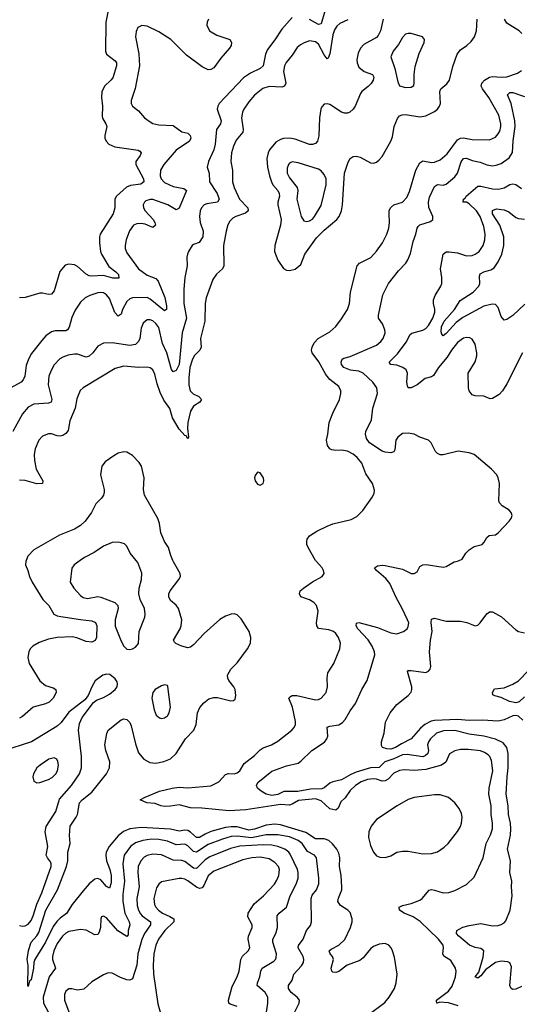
# Model space of a CAD drawing. Header units: inches. Extents: x 1550315 to 1685896, y 510706 to 640504.
# Tile 73 of 256: x 1594592 to 1598035, y 576941 to 583727. Entities that reach past the tile are written whole.
import ezdxf

# ---------------------------------------------------------------- set-up
doc = ezdxf.new("R2010")
doc.units = ezdxf.units.IN
doc.header["$MEASUREMENT"] = 0
doc.layers.add('B5597', color=7, linetype='Continuous')
doc.layers.add('B5598', color=7, linetype='Continuous')

msp = doc.modelspace()

# ---------------------------------------------------------------- linework, layer by layer
at = {"layer": 'B5597', "color": 5}
for points, elevation in [([(1594636, 580000), (1594633, 579993), (1594632.2, 579970), (1594648.7, 579930), (1594658.7, 579890), (1594677.4, 579850), (1594750.8, 579730.8), (1594792.2, 579690), (1594827.2, 579630), (1594850, 579619.3), (1594874.6, 579614.6), (1595010, 579592.7), (1595090, 579584.7), (1595113.2, 579573.2), (1595124.4, 579550), (1595120.2, 579470), (1595111, 579449), (1595090, 579436.4), (1595050, 579440.9), (1594986.6, 579466.6), (1594953.9, 579473.9), (1594850, 579468.9), (1594790, 579457.7), (1594725.4, 579434.6), (1594682, 579410), (1594664.5, 579390), (1594654.5, 579370), (1594648.7, 579331.3), (1594657.1, 579290), (1594730.3, 579170), (1594770, 579138.6), (1594822.5, 579122.5), (1594840.2, 579110), (1594843.5, 579090), (1594822.5, 579050), (1594795.7, 579024.3), (1594770, 579011.1), (1594684.9, 578990), (1594610, 578924.6), (1594590, 578913.3)], 620), ([(1596990, 576866.9), (1597107.1, 576952.9), (1597137.7, 576990), (1597174.3, 577050), (1597187.1, 577090), (1597192.9, 577150), (1597174.8, 577265.2), (1597160.9, 577310), (1597151.3, 577331.3), (1597134.7, 577350), (1597110, 577359.3), (1597070, 577356.8), (1597030, 577339.8), (1597010, 577324.5), (1596958.2, 577261.8), (1596936.2, 577243.8), (1596849.6, 577210.4), (1596790, 577167.6), (1596770, 577159.7), (1596750, 577162), (1596742.9, 577170), (1596737.7, 577190), (1596755.3, 577250), (1596748.4, 577270), (1596731.2, 577290), (1596724.2, 577310), (1596737.8, 577322.2), (1596791.2, 577348.8), (1596832.4, 577387.6), (1596871.7, 577471.7), (1596882.6, 577510), (1596883.5, 577530), (1596870, 577573), (1596853, 577590), (1596802.1, 577622.1), (1596785.3, 577650), (1596787.9, 577672.1), (1596811, 577730), (1596812, 577748), (1596807.1, 577830), (1596796.8, 577890), (1596798.3, 577950), (1596790, 577982.4), (1596776.3, 578010), (1596748.2, 578048.2), (1596722.7, 578070), (1596690, 578081.6), (1596630, 578081.9), (1596564.8, 578124.8), (1596390, 578177.3), (1596350, 578183.4), (1596290, 578176.1), (1596210, 578147.9), (1596170, 578141), (1596090, 578163.4), (1596050, 578164.7), (1596010, 578159.3), (1595908.9, 578131.1), (1595870, 578114.8), (1595830, 578091.3), (1595810, 578091), (1595770, 578128.4), (1595750, 578138.1), (1595730, 578140.8), (1595690, 578134.7), (1595630, 578148.3), (1595430, 578159.1), (1595350.5, 578150), (1595307.9, 578132.1), (1595270, 578102.9), (1595208.3, 578030), (1595187.5, 577990), (1595184.3, 577970), (1595190.1, 577930), (1595213.6, 577870), (1595221.6, 577830), (1595221.2, 577778.8), (1595210, 577741.3), (1595190, 577754), (1595150, 577799.5), (1595130, 577809.2), (1595110, 577804.7), (1595070, 577770.9), (1595030, 577724.4), (1594953.1, 577630), (1594913.9, 577566.1), (1594870, 577534.1), (1594848.8, 577511.2), (1594823.1, 577476.9), (1594770, 577369.9), (1594695.5, 577250), (1594688.3, 577230), (1594686.7, 577190), (1594670, 577109.3), (1594660.3, 577099.7), (1594650, 577064), (1594647.5, 577067.5), (1594649, 577209), (1594644.1, 577250), (1594651.3, 577311.3), (1594671.4, 577368.6), (1594710, 577413.2), (1594723.6, 577436.4), (1594772.3, 577590), (1594851.9, 577730), (1594914.3, 577890), (1594923, 577930), (1594923.9, 577990), (1594938.5, 578050), (1594934.7, 578105.3), (1594939.4, 578170), (1594981.3, 578230), (1594989.9, 578250), (1595003.9, 578330), (1595022.2, 578350), (1595090, 578403.5), (1595190.7, 578530), (1595209.8, 578570), (1595211.8, 578611.8), (1595185.6, 578690), (1595178.8, 578730), (1595192.5, 578807.5), (1595201.7, 578830), (1595290, 578901.1), (1595310, 578908.8), (1595330, 578904.2), (1595350, 578884.4), (1595360.3, 578860.3), (1595390, 578736.3), (1595410, 578674.4), (1595447.4, 578630), (1595488.2, 578608.2), (1595530, 578602.2), (1595585.8, 578614.2), (1595630, 578633.8), (1595671.1, 578670), (1595734, 578770), (1595792.9, 578830), (1595808.9, 578870), (1595816.2, 578950), (1595832.6, 578987.4), (1595860.7, 579019.3), (1595894.6, 579045.4), (1595930, 579056.5), (1595955.5, 579055.5), (1596047.8, 579032.2), (1596065.8, 579034.2), (1596075.6, 579044.4), (1596082.3, 579070), (1596077.6, 579110), (1596068, 579130), (1596033.2, 579173.2), (1596025.6, 579190), (1596024.8, 579210), (1596047.1, 579250), (1596090, 579294.4), (1596161.7, 579390), (1596182, 579430), (1596183.5, 579470), (1596172.5, 579510), (1596162.2, 579530), (1596118.1, 579598.1), (1596090, 579625.4), (1596070, 579631.8), (1596050, 579630.7), (1596010, 579617.4), (1595970, 579593.1), (1595862.6, 579497.4), (1595790, 579417.6), (1595770, 579401.6), (1595750, 579398.7), (1595710, 579408.4), (1595667.3, 579427.3), (1595657.6, 579437.6), (1595652, 579450), (1595697.4, 579530), (1595704.7, 579550), (1595709.6, 579590), (1595686.6, 579670), (1595671.1, 579691.1), (1595630, 579723.7), (1595618.7, 579750), (1595620.5, 579770), (1595629.8, 579790.2), (1595689.5, 579870), (1595699.3, 579890), (1595698, 579910), (1595651.5, 579990), (1595647.3, 580000)], 620), ([(1595009.6, 580000), (1594968, 579970), (1594952, 579948), (1594939.5, 579850), (1594963.7, 579810), (1595010, 579759.5), (1595030, 579744.4), (1595058.2, 579738.2), (1595129.1, 579750.9), (1595150, 579747.9), (1595246.4, 579710), (1595267.2, 579690), (1595271.5, 579670), (1595249.4, 579590), (1595250, 579547.3), (1595290, 579444), (1595309.2, 579409.2), (1595330, 579388.7), (1595350, 579386), (1595370, 579390.3), (1595390, 579402), (1595411.5, 579428.5), (1595416, 579510), (1595453.7, 579610), (1595456.3, 579630), (1595451.3, 579670), (1595422.4, 579730), (1595412.4, 579770), (1595415.4, 579810), (1595431.3, 579870), (1595432.5, 579912.5), (1595406.6, 579986.6), (1595395.3, 580000)], 640), ([(1597614.5, 576930), (1597547.6, 576952.4), (1597483.9, 576956.1), (1597468.9, 576948.9), (1597466, 576950), (1597463.5, 576963.5), (1597464, 576970), (1597547.5, 577032.5), (1597573.2, 577066.8), (1597596, 577130), (1597600.6, 577170), (1597596.2, 577190), (1597562.6, 577242.6), (1597514.2, 577274.2), (1597508.4, 577290), (1597513, 577330), (1597509.8, 577350), (1597479.1, 577390), (1597352, 577512), (1597303.5, 577543.5), (1597242.4, 577570), (1597210, 577589.8), (1597207.4, 577610), (1597230, 577622.4), (1597290, 577637), (1597350, 577658.7), (1597365.8, 577670), (1597413, 577727), (1597430, 577731.4), (1597450, 577727.9), (1597510, 577708.9), (1597550, 577712.6), (1597590, 577724.9), (1597670, 577767.2), (1597723.3, 577816.7), (1597786.6, 577950), (1597806, 578050), (1597835.9, 578110), (1597849.4, 578150.6), (1597851, 578190), (1597839.9, 578250), (1597841.2, 578310), (1597823.9, 578390), (1597826.6, 578430), (1597851.9, 578550), (1597842.3, 578622.3), (1597830.7, 578650), (1597820.5, 578660.5), (1597796.1, 578676.1), (1597767.1, 578687.1), (1597683.2, 578696.8), (1597630, 578696.3), (1597590.8, 578689.2), (1597553.2, 578666.8), (1597528.5, 578610), (1597497.6, 578590), (1597390, 578559.2), (1597310, 578553.6), (1597243.2, 578556.8), (1597210, 578553.5), (1597170, 578533.4), (1597130, 578492.5), (1597110, 578480.6), (1597090, 578478), (1597050, 578494), (1597030, 578495.4), (1596988.8, 578491.2), (1596944.4, 578475.6), (1596906.1, 578450), (1596870, 578414.1), (1596834.9, 578365.1), (1596803.9, 578336.1), (1596786.3, 578293.7), (1596770, 578279.8), (1596730, 578288.4), (1596670, 578344.7), (1596630, 578358.4), (1596513.6, 578346.4), (1596470, 578320.5), (1596450, 578313.8), (1596390, 578317.3), (1596150, 578280.5), (1596035.5, 578275.5), (1595847.5, 578292.5), (1595770, 578294.4), (1595690, 578316.1), (1595630, 578305.7), (1595590, 578305.4), (1595564.5, 578310), (1595525.4, 578325.4), (1595468.7, 578330), (1595422.7, 578350), (1595456, 578370), (1595555.1, 578410), (1595642.9, 578430), (1595690, 578436.9), (1595750, 578434.2), (1595910, 578447.5), (1595964.8, 578475.2), (1596010, 578524.9), (1596030, 578532.2), (1596070, 578528.6), (1596090, 578535.5), (1596108.4, 578550), (1596139, 578601), (1596210, 578655.6), (1596250, 578695.3), (1596270.7, 578709.3), (1596326, 578730), (1596370, 578755.8), (1596467, 578830), (1596484.2, 578850), (1596492.4, 578870), (1596492.1, 578890), (1596470.8, 578990), (1596445.4, 579050), (1596457.7, 579062.3), (1596470, 579070.1), (1596501, 579070), (1596630, 579038.8), (1596650, 579041.2), (1596670, 579051.4), (1596703.1, 579090), (1596713.1, 579130), (1596709.7, 579190), (1596714.8, 579225.2), (1596756.3, 579290), (1596797.3, 579390), (1596802, 579430), (1596789.7, 579470), (1596770, 579497.6), (1596754.5, 579510), (1596721.5, 579521.5), (1596650, 579532), (1596639.7, 579550), (1596637.3, 579570), (1596647.6, 579650), (1596637, 579690), (1596618, 579710), (1596590, 579727.8), (1596529.5, 579750), (1596519.5, 579770), (1596524.5, 579790), (1596547, 579810), (1596610, 579854), (1596677.2, 579890), (1596689.3, 579910), (1596686, 579930), (1596676, 579950), (1596634.2, 579994.2), (1596631, 580000)], 580), ([(1598050, 577064.7), (1598010, 577044.8), (1597990, 577042.6), (1597978.4, 577050), (1597969.8, 577070), (1597980.6, 577200.6), (1597970, 577227.8), (1597955.1, 577235.1), (1597910, 577238.7), (1597870, 577228.9), (1597801.2, 577178.8), (1597770, 577136.8), (1597750, 577120.3), (1597731.3, 577130), (1597756.4, 577163.6), (1597786.8, 577266.8), (1597790.5, 577310.5), (1597770, 577325.5), (1597730, 577332.6), (1597691, 577350), (1597619.1, 577410), (1597601.6, 577430), (1597605.2, 577450), (1597620.4, 577459.6), (1597646.6, 577473.4), (1597690, 577484.9), (1597770, 577497.6), (1597850, 577482.3), (1597890, 577484.2), (1597909.8, 577490.2), (1597930, 577502), (1597943.1, 577516.9), (1597972.6, 577590), (1597985.1, 577690), (1597980.4, 577750), (1597983.1, 577790), (1597969.8, 577850), (1597973.3, 577930), (1597952.8, 578010), (1597973.2, 578106.8), (1597977.3, 578150), (1597974.1, 578190), (1597961.5, 578250), (1597959.2, 578310), (1597945.4, 578390), (1597950.4, 578510), (1597958.2, 578570), (1597957, 578670), (1597947.8, 578710), (1597922.8, 578742.8), (1597870, 578768.8), (1597790, 578789.9), (1597690, 578802.5), (1597590, 578827.2), (1597512.9, 578827.1), (1597464.4, 578810), (1597421.7, 578770), (1597408, 578750), (1597402, 578730), (1597410.1, 578690), (1597405, 578670), (1597386.8, 578653.2), (1597370, 578647.7), (1597261.8, 578661.8), (1597230, 578660.1), (1597170, 578632.8), (1597108.3, 578611.7), (1597070, 578573.9), (1597010, 578570.3), (1596910, 578541.5), (1596874, 578526), (1596810, 578488.6), (1596750, 578474.9), (1596730, 578465.8), (1596690, 578433.5), (1596673.3, 578426.7), (1596595.4, 578424.6), (1596508, 578408), (1596412.3, 578407.7), (1596370, 578387.8), (1596330, 578381.2), (1596289.8, 578389.8), (1596256, 578410), (1596229.5, 578430), (1596222.9, 578450), (1596234, 578470), (1596330, 578547.6), (1596430, 578584.9), (1596510, 578604), (1596530, 578616.9), (1596605.7, 578690), (1596691.5, 578748.5), (1596708.8, 578770), (1596715.1, 578790), (1596709.8, 578850.2), (1596730, 578858.9), (1596790, 578866.3), (1596816.8, 578883.2), (1596835.8, 578904.2), (1596870, 578963), (1596906.3, 579013.7), (1596949.6, 579110), (1596986, 579174), (1597038.2, 579350), (1597037.7, 579370), (1597021.7, 579410), (1596992.4, 579452.4), (1596922, 579530), (1596911.6, 579550), (1596912.7, 579567.3), (1596930, 579571.5), (1597057.6, 579537.6), (1597150, 579501.6), (1597190, 579494.7), (1597237, 579510), (1597261.6, 579530), (1597270, 579544), (1597272.4, 579570), (1597265.4, 579590), (1597228, 579670), (1597185.1, 579745.1), (1597142.3, 579842.3), (1597116, 579876), (1597049.6, 579930), (1597036, 579950), (1597057.2, 579962.8), (1597090, 579967), (1597110, 579964.6), (1597230, 579939.6), (1597290, 579910.5), (1597309.5, 579910.5), (1597330, 579922.8), (1597350, 579959.3), (1597370, 579970.3), (1597392.6, 579972.6), (1597510, 579954), (1597530, 579958.8), (1597585.2, 579990), (1597610, 579994.9), (1597620.4, 580000)], 560), ([(1598059.4, 578899.4), (1598030, 578926.6), (1598010, 578931.8), (1597990, 578929.7), (1597930, 578900.7), (1597890, 578893), (1597780.5, 578900.5), (1597690, 578898.1), (1597610, 578903), (1597450, 578897.7), (1597427.9, 578892.1), (1597383.2, 578870), (1597354.9, 578845.1), (1597290, 578770.8), (1597223, 578737), (1597181.7, 578710), (1597150, 578699.9), (1597121, 578701), (1597092.7, 578710), (1597084.9, 578724.9), (1597086, 578750), (1597103, 578810), (1597113.4, 578886.6), (1597144.2, 578950), (1597190, 579006.4), (1597270, 579069.1), (1597288.5, 579091.5), (1597294.4, 579110), (1597293.5, 579130), (1597265.4, 579234.6), (1597270, 579241), (1597290, 579241.6), (1597390, 579227.4), (1597410, 579236.3), (1597420.7, 579250), (1597424.2, 579270), (1597415.1, 579370), (1597421.8, 579450), (1597435, 579510), (1597427.9, 579572.1), (1597430, 579594.8), (1597450, 579602), (1597530, 579580.9), (1597630, 579581.6), (1597672.1, 579572.1), (1597730, 579550.5), (1597750, 579554), (1597766, 579570), (1597810, 579633.4), (1597830, 579646), (1597850, 579646.7), (1597912, 579612), (1598010, 579521.6), (1598030, 579510.5), (1598070, 579500.7)], 540), ([(1598070, 579059.7), (1598034.2, 579025.8), (1598010, 579018.1), (1597968.3, 579028.3), (1597910, 579056.8), (1597866.3, 579066.3), (1597853.4, 579073.4), (1597850, 579091.3), (1597864.2, 579115.8), (1597930, 579123.1), (1597990, 579148.2), (1598030, 579171.4), (1598098, 579242)], 520), ([(1594590, 577484.8), (1594610, 577480.6), (1594630, 577483), (1594650, 577494), (1594670, 577519.1), (1594683.9, 577550), (1594709.1, 577630.9), (1594743.9, 577710), (1594808.9, 577890), (1594808.8, 577910), (1594803.2, 577923.2), (1594783.1, 577950), (1594774.2, 577970), (1594785, 578030), (1594768.1, 578130), (1594773.2, 578166.8), (1594839.8, 578270), (1594865.4, 578354.6), (1594949.8, 578450), (1595003.8, 578530), (1595017.1, 578570), (1595018.4, 578650), (1594996.8, 578830), (1595003.5, 578876.5), (1595022.2, 578917.8), (1595099.7, 579020.3), (1595122, 579038), (1595170, 579055.6), (1595210, 579077.7), (1595249.6, 579110), (1595263, 579130), (1595266, 579150), (1595263, 579163), (1595250, 579183.7), (1595213.6, 579213.6), (1595190, 579217.6), (1595164.9, 579210), (1595112.7, 579170), (1595088.4, 579130), (1595063, 579070), (1595040.7, 579039.3), (1594930, 578953.7), (1594876.5, 578883.5), (1594850, 578859.2), (1594673, 578750), (1594474.1, 578685.9)], 640), ([(1596488.6, 576890), (1596517.7, 576950), (1596518.9, 576970), (1596503, 576990), (1596463.3, 577023.3), (1596444.8, 577050), (1596445.1, 577070), (1596470, 577107.7), (1596481.5, 577150), (1596534.1, 577205.9), (1596548.7, 577230), (1596550.9, 577250), (1596546.4, 577270), (1596510.8, 577330), (1596512.7, 577347.3), (1596544.5, 577390), (1596568.9, 577451.1), (1596594.9, 577485.1), (1596603, 577510), (1596599.8, 577670), (1596607.6, 577692.4), (1596637.2, 577730), (1596652.5, 577772.5), (1596653.2, 577810), (1596636.8, 577950), (1596622.9, 577970), (1596575.5, 577995.5), (1596537.5, 578050), (1596510.8, 578070.8), (1596450, 578094.9), (1596369.6, 578109.6), (1596290, 578108.3), (1596190, 578089.4), (1596090, 578100.4), (1596050, 578096.7), (1595990, 578079.9), (1595890, 578042), (1595810, 577990.9), (1595790, 577993.6), (1595750, 578034.5), (1595730, 578043.8), (1595670, 578041.2), (1595610, 578065.7), (1595550, 578077.4), (1595500.9, 578079.1), (1595440.4, 578070), (1595390, 578054.3), (1595355.8, 578030), (1595312.1, 577970), (1595301.7, 577910), (1595313.6, 577790), (1595302.9, 577697.1), (1595303, 577650), (1595316.1, 577570), (1595347.2, 577510), (1595350.1, 577490), (1595340.1, 577450), (1595339.3, 577420.7), (1595330, 577408.8), (1595268.1, 577448.1), (1595190, 577536.2), (1595170, 577549.2), (1595156, 577544), (1595150.8, 577530), (1595149, 577470), (1595140.5, 577439.5), (1595130, 577421.6), (1595110, 577419.7), (1595050, 577452.8), (1595010, 577456.7), (1594930, 577442.2), (1594910, 577431.4), (1594886.3, 577410), (1594850, 577359.3), (1594826, 577310), (1594817.3, 577270), (1594818.6, 577250), (1594838.6, 577190), (1594795.8, 577130), (1594754.2, 576990), (1594755.2, 576950), (1594787.2, 576890)], 640), ([(1596292, 576888), (1596302.8, 576950), (1596300.8, 576990), (1596283.7, 577023.7), (1596227.4, 577070), (1596229.8, 577090), (1596246.8, 577130), (1596253.3, 577170), (1596262, 577190), (1596342.1, 577237.9), (1596355.3, 577250), (1596359.5, 577260.5), (1596361, 577290), (1596335.8, 577370), (1596337, 577390), (1596356.5, 577430), (1596367.5, 577470), (1596365.3, 577550), (1596381, 577570), (1596430.9, 577610), (1596456.1, 577690), (1596496.7, 577770), (1596509.9, 577810), (1596511.1, 577850), (1596505.6, 577870), (1596455.3, 577975.3), (1596445.5, 577990), (1596418.5, 578010), (1596370, 578028.5), (1596330, 578037.5), (1596270, 578041.3), (1596108.8, 578031.2), (1596045.1, 578014.9), (1595902.3, 577957.7), (1595870, 577937.7), (1595810, 577877.6), (1595790, 577880.5), (1595730, 577926.6), (1595710, 577931.7), (1595650, 577934.7), (1595570, 577972.2), (1595510, 577975.7), (1595470, 577966.3), (1595450, 577954.5), (1595425.9, 577930), (1595407.3, 577890), (1595405, 577850), (1595414.1, 577750), (1595399.6, 577670), (1595402.3, 577622.3), (1595411.3, 577590), (1595424.4, 577564.4), (1595436.8, 577550), (1595493.4, 577510), (1595494.1, 577490), (1595450.7, 577430), (1595432.7, 577387.3), (1595406, 577290), (1595398, 577210), (1595370, 577116.2), (1595350, 577107.4), (1595330, 577109.8), (1595285.5, 577125.5), (1595230, 577156.2), (1595202, 577158), (1595170, 577144.5), (1595090, 577095.6), (1595033.9, 577046.1), (1594990, 577039.8), (1594950, 577048.6), (1594930, 577048.4), (1594910, 577033), (1594900.7, 577010), (1594900.2, 576970), (1594929.5, 576889.5)], 660), ([(1596090, 576925.4), (1596041.8, 576941.8), (1596033, 576950), (1596029.8, 576970), (1596056.9, 577063.1), (1596089.9, 577130.1), (1596103.7, 577170), (1596114.8, 577250), (1596127.4, 577272.6), (1596166.6, 577310), (1596176.9, 577330), (1596167.4, 577390), (1596168.7, 577410), (1596193.7, 577470), (1596193.5, 577490), (1596165, 577545), (1596165.8, 577570), (1596207.4, 577632.6), (1596272.1, 577690), (1596347, 577770), (1596364.3, 577795.7), (1596378.7, 577830), (1596381.3, 577870), (1596374.3, 577890), (1596350, 577919.4), (1596310, 577943), (1596250, 577954.9), (1596191.3, 577951.3), (1596130, 577938), (1595930, 577859.5), (1595890, 577826.2), (1595860.6, 577759.4), (1595850, 577744.5), (1595839, 577741), (1595830, 577739.1), (1595810, 577747.6), (1595750, 577792.6), (1595730, 577803.7), (1595710, 577808.3), (1595690, 577808.2), (1595570, 577784.8), (1595550, 577769.7), (1595535, 577745), (1595515.1, 577670), (1595521.2, 577630), (1595530.9, 577610), (1595547.9, 577590), (1595575.6, 577570), (1595627.4, 577547.4), (1595654.7, 577530), (1595653.4, 577510), (1595591.6, 577450), (1595548.9, 577390), (1595529.5, 577350), (1595516, 577290), (1595511.3, 577210), (1595514.5, 577150), (1595544.7, 576944.7), (1595581.7, 576810)], 680)]:
    msp.add_lwpolyline(points, dxfattribs=dict(at, elevation=elevation))
for points, elevation in [([(1595590, 579144), (1595570, 579137.2), (1595524.9, 579110), (1595508.4, 579090), (1595502, 579050), (1595518.5, 578970), (1595533, 578933), (1595554.7, 578914.7), (1595570, 578910.3), (1595590, 578914.6), (1595609.8, 578930.2), (1595622.3, 578950), (1595630.9, 578990), (1595612.3, 579132.3), (1595610, 579138)], 640), ([(1594830, 578639.1), (1594793, 578630), (1594731.8, 578590), (1594710.3, 578570), (1594686.4, 578530), (1594683, 578510), (1594690, 578478), (1594710, 578468.2), (1594730.5, 578470.5), (1594790, 578491.3), (1594814.7, 578505.3), (1594839.8, 578530), (1594851.4, 578550), (1594858.8, 578590), (1594855, 578615), (1594847, 578630)], 660), ([(1597450, 578385.6), (1597310, 578367.7), (1597270, 578353.2), (1597194, 578310), (1597050, 578216), (1597013.1, 578170), (1596997.3, 578130), (1596994.7, 578090), (1597010, 578036.3), (1597030, 577990.7), (1597050, 577963.8), (1597074.7, 577954.7), (1597110, 577952.9), (1597150, 577964.4), (1597191.1, 577988.9), (1597230, 577997.7), (1597270, 577995.8), (1597370, 577977.5), (1597430, 577980.6), (1597470, 577992.7), (1597516.5, 578023.5), (1597544, 578050), (1597610, 578131.2), (1597630, 578166.5), (1597637.3, 578190), (1597641, 578230), (1597636.1, 578256.1), (1597620.2, 578290), (1597591.6, 578330), (1597546.9, 578366.9), (1597490, 578385.2)], 620)]:
    msp.add_lwpolyline(points, close=True, dxfattribs=dict(at, elevation=elevation))
at = {"layer": 'B5598', "color": 5}
for points, elevation in [([(1595201.6, 583790), (1595184.5, 583710), (1595182, 583510), (1595190.4, 583490), (1595250, 583443.7), (1595258.6, 583430), (1595258.8, 583410), (1595232.6, 583327.4), (1595220.2, 583310), (1595176.1, 583270), (1595157.3, 583230), (1595155.8, 583190), (1595163.2, 583130), (1595160.8, 583060.8), (1595164.7, 583044.7), (1595186.3, 583010), (1595192.4, 582990), (1595178, 582930), (1595179.6, 582910), (1595187.7, 582890), (1595207, 582870), (1595247.3, 582850), (1595408.4, 582828.4), (1595420.2, 582820.2), (1595428.5, 582808.5), (1595422.4, 582790), (1595392.7, 582750), (1595391.3, 582730), (1595443.9, 582630), (1595448.3, 582610), (1595427.3, 582592.7), (1595355.1, 582584.9), (1595326.9, 582573.1), (1595259.5, 582510), (1595247.6, 582490), (1595248, 582430), (1595236.5, 582390), (1595145.7, 582250), (1595140.9, 582230), (1595140.7, 582190), (1595147.9, 582130), (1595154.5, 582110), (1595206.4, 582026.4), (1595255, 581990), (1595272.4, 581970), (1595274.4, 581945.6), (1595233.9, 581946.1), (1595170, 581963.7), (1595090, 581958.5), (1595070, 581962.4), (1595050, 581972.9), (1594990, 582026.6), (1594970, 582036.8), (1594930, 582043.1), (1594905.2, 582034.8), (1594867.6, 581992.4), (1594830, 581859), (1594810, 581834.5), (1594790, 581833.6), (1594750, 581843), (1594730, 581843), (1594630, 581811.6), (1594590, 581809.4)], 520), ([(1596694.6, 583785.4), (1596670, 583698.9), (1596650, 583693.6), (1596590, 583728.2)], 560), ([(1595894, 583730), (1595884, 583710), (1595880.7, 583690), (1595900.7, 583650), (1595950, 583621.1), (1596040.7, 583590), (1596050.3, 583570), (1596048.7, 583550), (1596038.7, 583530), (1595977.4, 583462.6), (1595930, 583395.1), (1595910, 583383.5), (1595890, 583381.1), (1595850, 583401.7), (1595741.9, 583481.9), (1595632.8, 583590), (1595550, 583643.9), (1595470, 583681.3), (1595433.4, 583686.6), (1595407, 583673), (1595393.7, 583646.3), (1595390.4, 583609.6), (1595412.1, 583492.1), (1595417.7, 583410), (1595386.4, 583253.6), (1595359.5, 583170), (1595359.5, 583150), (1595368.2, 583130), (1595410, 583099.5), (1595451.3, 583051.3), (1595490, 583022), (1595510, 583011.8), (1595550, 583001.7), (1595650, 582998.7), (1595710, 582955.3), (1595750, 582945.7), (1595765.7, 582930), (1595771.3, 582910), (1595762, 582890), (1595670, 582827.4), (1595584.3, 582730), (1595562.7, 582690), (1595560.2, 582650), (1595565.6, 582630), (1595590, 582604.2), (1595650, 582576.5), (1595723.7, 582563.7), (1595740.3, 582550), (1595690, 582427.3), (1595670, 582416.9), (1595613.3, 582450), (1595510, 582487.1), (1595490, 582488.7), (1595462, 582478), (1595451.2, 582468.8), (1595442.4, 582450), (1595445.8, 582430), (1595457.3, 582410), (1595512, 582350), (1595523.8, 582330), (1595526.8, 582310), (1595510, 582296), (1595457.5, 582317.5), (1595430, 582322.9), (1595399.3, 582320.7), (1595376, 582310), (1595348, 582272), (1595325.9, 582210), (1595318, 582170), (1595318.8, 582150), (1595330, 582120.4), (1595410.1, 582010.1), (1595470, 581967.5), (1595530, 581943.9), (1595545.5, 581925.5), (1595592.3, 581812.3), (1595604.6, 581755.4), (1595604.4, 581730), (1595590, 581720.4), (1595490, 581800.8), (1595470, 581812.3), (1595370, 581810.5), (1595350, 581804), (1595330, 581785.3), (1595300.1, 581730), (1595290, 581697), (1595270, 581683), (1595248.5, 581708.5), (1595210, 581805.1), (1595190, 581831.9), (1595170, 581843.8), (1595150, 581847.1), (1595130, 581843.7), (1595074, 581826), (1595042.4, 581810), (1595010, 581780.5), (1594974.9, 581725.1), (1594950, 581674.5), (1594931.6, 581608.4), (1594922, 581590), (1594910, 581583.5), (1594836.3, 581583.7), (1594810, 581576.1), (1594772.1, 581547.9), (1594744.2, 581515.8), (1594674.2, 581425.8), (1594651.9, 581388.1), (1594636.5, 581343.5), (1594627.7, 581270), (1594615.6, 581244.4), (1594601.6, 581230), (1594504.3, 581175.7)], 540), ([(1596470, 583743.1), (1596397.7, 583662.3), (1596350, 583588.2), (1596299.4, 583520.6), (1596285.4, 583490), (1596268.9, 583410), (1596248.4, 583390), (1596181.5, 583358.5), (1596133.6, 583326.4), (1595966.5, 583150), (1595956.1, 583130), (1595953.6, 583110), (1595979.3, 583030), (1595976.5, 583010), (1595948.2, 582970), (1595939.8, 582870), (1595928.8, 582830), (1595891.8, 582750), (1595883.5, 582710), (1595896.6, 582670), (1595900.5, 582610), (1595952.8, 582530), (1595966.2, 582490), (1595954.4, 582470), (1595880.9, 582459.1), (1595863.6, 582450), (1595845.4, 582430), (1595836.3, 582410), (1595830.2, 582370), (1595835.8, 582330), (1595855.2, 582270), (1595853, 582230), (1595829.2, 582190.8), (1595790, 582177.7), (1595779.5, 582170), (1595754.6, 582130), (1595747.4, 582110), (1595743.6, 582090), (1595744.9, 582030), (1595730.2, 581949.8), (1595723.5, 581870), (1595722.2, 581770), (1595741, 581670), (1595711.7, 581570), (1595691.1, 581350), (1595670, 581308.8), (1595650, 581299.8), (1595636.8, 581316.8), (1595606.4, 581430), (1595575.9, 581495.9), (1595550, 581605.1), (1595530, 581634), (1595510, 581651.8), (1595490, 581659.3), (1595470, 581658), (1595443.8, 581636.2), (1595430, 581601.2), (1595420.1, 581530), (1595411.4, 581508.6), (1595390, 581489.2), (1595350, 581481.2), (1595230, 581500.3), (1595170, 581497.4), (1595130, 581477), (1595095.2, 581430), (1595070, 581407.4), (1595050, 581401.5), (1594990, 581420.9), (1594970, 581421.8), (1594924.8, 581415.2), (1594890, 581402), (1594868.9, 581390), (1594830, 581348.3), (1594807.5, 581310), (1594792.8, 581270), (1594787.4, 581210), (1594813.5, 581110), (1594809.1, 581090.9), (1594790, 581083.1), (1594690, 581076.8), (1594650, 581057.3), (1594610.1, 581009.9), (1594544.7, 580890)], 560), ([(1596852.8, 583727.2), (1596798.7, 583701.3), (1596778.2, 583681.8), (1596762.2, 583657.8), (1596750, 583621.6), (1596728.5, 583491.5), (1596717.3, 583462.7), (1596710, 583456.8), (1596690, 583483.7), (1596650, 583559.1), (1596630, 583574.7), (1596590, 583581.3), (1596551.4, 583568.6), (1596526, 583554), (1596503.7, 583536.3), (1596470, 583482.7), (1596427, 583433), (1596416.1, 583410), (1596409.5, 583370), (1596425.8, 583290), (1596417, 583270), (1596397.3, 583262.7), (1596310, 583266), (1596266.6, 583253.4), (1596210, 583207.7), (1596170, 583159.8), (1596136.6, 583110), (1596127.1, 583090), (1596120.1, 583050), (1596131.8, 582970), (1596128.5, 582951.5), (1596084, 582896), (1596064.8, 582855.2), (1596051.5, 582810), (1596047.8, 582750), (1596057.4, 582690), (1596058.7, 582610), (1596069.5, 582570), (1596107, 582490), (1596164.8, 582430), (1596166.7, 582410), (1596147.1, 582392.9), (1596081.1, 582370), (1596061.4, 582358.6), (1596041, 582339), (1596026.5, 582313.5), (1596014.2, 582270), (1595997.1, 582170), (1595999.2, 582030), (1595988.9, 582010), (1595946.9, 581973.1), (1595923.2, 581936.8), (1595875.9, 581810), (1595869.4, 581770), (1595867.2, 581650), (1595838.4, 581530), (1595842.6, 581470), (1595832.6, 581450), (1595793.6, 581410), (1595779.4, 581380.6), (1595765, 581330), (1595758.5, 581258.5), (1595758.1, 581210), (1595767.1, 581170), (1595787.7, 581147.7), (1595826.7, 581130), (1595844, 581110), (1595834.3, 581090), (1595790, 581062.5), (1595769, 581030), (1595751.5, 580950), (1595749.3, 580909.3), (1595754.6, 580850), (1595750, 580839.3), (1595738, 580858), (1595730, 580860.5), (1595690, 580905.7), (1595643.9, 580983.9), (1595627.5, 581047.5), (1595585.2, 581105.2), (1595558.8, 581158.8), (1595538, 581218), (1595524.1, 581284.1), (1595510, 581313), (1595490, 581327.4), (1595470, 581333.3), (1595410, 581330.6), (1595310, 581338.7), (1595250, 581324.2), (1595029.4, 581190.6), (1595008.7, 581171.3), (1594984.9, 581115.1), (1594974.5, 581050), (1594936.7, 580963.3), (1594924.9, 580895.1), (1594910, 580875.3), (1594890, 580862.2), (1594870, 580855.8), (1594850, 580858), (1594810, 580873.7), (1594790, 580874), (1594750, 580857.4), (1594723.1, 580830), (1594697.6, 580770), (1594692.1, 580730), (1594693.5, 580690), (1594706, 580630), (1594750.9, 580550), (1594749, 580531), (1594710, 580527.9), (1594630, 580550.4), (1594590, 580552.5)], 580), ([(1597096.3, 583730), (1597078.9, 583650), (1597062.9, 583617.1), (1597050, 583605.2), (1596964.3, 583555.7), (1596940.2, 583530), (1596923.5, 583496.5), (1596915.3, 583450), (1596916.8, 583430), (1596930, 583399.1), (1596966.5, 583370), (1597022, 583350), (1597032.6, 583330), (1597027, 583310), (1597013.1, 583286.9), (1596994, 583266), (1596950, 583231.7), (1596941, 583219), (1596902.8, 583130), (1596890.1, 583109.9), (1596867.2, 583090), (1596850, 583082.5), (1596830, 583082.9), (1596809.6, 583090), (1596730, 583143.1), (1596710, 583147.1), (1596690, 583144), (1596672.9, 583127.1), (1596666.5, 583110), (1596657.6, 583050), (1596654.1, 582925.9), (1596643.7, 582890), (1596630, 582874.6), (1596610, 582866.4), (1596590, 582866.9), (1596490, 582903.7), (1596450, 582909.9), (1596410, 582908.2), (1596390, 582902), (1596358, 582882), (1596313.1, 582830), (1596303.9, 582810), (1596296, 582770), (1596300.1, 582710), (1596312.4, 582650), (1596326.7, 582610), (1596337.2, 582590), (1596371.1, 582550), (1596381, 582530), (1596382.2, 582510), (1596371.7, 582470), (1596371.3, 582450), (1596393.5, 582350), (1596390.1, 582309.9), (1596349.2, 582170), (1596347.3, 582130), (1596370, 582070.5), (1596410, 582012.7), (1596430, 582000.4), (1596450, 581997.6), (1596490, 582007), (1596530, 582040.5), (1596556.9, 582110), (1596637.4, 582222.6), (1596690, 582277.1), (1596776.4, 582350), (1596793.3, 582370), (1596809.1, 582410), (1596816.2, 582450), (1596829.3, 582670), (1596854.5, 582745.5), (1596869.4, 582770.6), (1596890, 582784.5), (1596910, 582786.7), (1596938.6, 582778.6), (1597010, 582739.6), (1597030, 582738.9), (1597050, 582744.6), (1597070, 582760.3), (1597090, 582784.9), (1597150, 582890.4), (1597160.6, 582919.4), (1597173, 582990), (1597194.8, 583045.2), (1597210, 583064.7), (1597227.8, 583072.2), (1597250, 583074.4), (1597350, 583058.6), (1597390, 583064.9), (1597450, 583093.6), (1597470.5, 583109.5), (1597484.5, 583130), (1597490.7, 583150), (1597486.9, 583233.1), (1597494.8, 583250), (1597534.9, 583285.1), (1597552.9, 583310), (1597576.1, 583403.9), (1597607.7, 583490), (1597630, 583519.7), (1597674.3, 583550), (1597702.4, 583577.6), (1597725.6, 583610), (1597739.4, 583650), (1597743.4, 583730)], 620), ([(1598052.9, 583632.9), (1598033.1, 583650), (1597950, 583702.5), (1597933, 583730)], 580), ([(1596631, 580000), (1596580.5, 580090), (1596571.6, 580110), (1596569.6, 580130), (1596573.4, 580146.6), (1596589.8, 580170.2), (1596638.8, 580201.2), (1596710, 580235.8), (1596750, 580252.4), (1596876.6, 580283.4), (1596916.2, 580303.8), (1596956.2, 580343.8), (1597022, 580438), (1597035.1, 580464.9), (1597035.9, 580484.1), (1597023.1, 580530), (1596977.8, 580597.8), (1596949.1, 580670), (1596917, 580710), (1596890, 580732), (1596850, 580752.5), (1596810, 580759.5), (1596770, 580757.8), (1596742.7, 580762.7), (1596729.9, 580769.9), (1596712.3, 580792.3), (1596705.7, 580830), (1596715.5, 580870), (1596725.6, 580950), (1596750, 581015.5), (1596796.4, 581110), (1596805.1, 581150), (1596803.9, 581170), (1596790, 581198), (1596730, 581246.4), (1596701.2, 581281.2), (1596654, 581370), (1596607.1, 581430), (1596603.5, 581450), (1596606.9, 581470), (1596621, 581499), (1596649.6, 581530), (1596730, 581576.5), (1596770, 581613.6), (1596810, 581664.4), (1596851.4, 581730), (1596864.8, 581770), (1596871.9, 581850), (1596917.7, 582030), (1596933.6, 582050), (1597011.1, 582088.9), (1597050, 582131.5), (1597092.5, 582190), (1597121.6, 582250), (1597134.8, 582290), (1597140.8, 582330), (1597137.1, 582390), (1597138.9, 582410), (1597147.1, 582430), (1597170, 582450.9), (1597230.6, 582469.4), (1597259.5, 582500.5), (1597277.9, 582542.1), (1597322.1, 582690), (1597350, 582739.7), (1597370, 582754.4), (1597430, 582742.7), (1597450, 582744.6), (1597490, 582761.4), (1597537.5, 582802.5), (1597610, 582898), (1597630, 582910.7), (1597650, 582911.7), (1597710, 582900.5), (1597830, 582898), (1597870, 582917.2), (1597890, 582939.6), (1597900.2, 582959.8), (1597907.9, 582990), (1597908, 583010), (1597894.1, 583070), (1597825.9, 583190), (1597780.6, 583250), (1597772.2, 583270), (1597777, 583290), (1597795.8, 583310), (1597830, 583330.1), (1597850, 583335.1), (1597910, 583330.1), (1597950, 583333.3), (1598022.1, 583357.9), (1598050, 583377.4)], 580), ([(1597620.4, 580000), (1597640.9, 580010), (1597667.3, 580050), (1597690, 580074.4), (1597724.1, 580095.9), (1597779.3, 580110), (1597793.6, 580126.4), (1597810, 580158.8), (1597827.5, 580172.5), (1597870, 580177.3), (1597890, 580190.7), (1597965.1, 580270), (1597979.5, 580290), (1597984.5, 580310), (1597978, 580330), (1597965.8, 580345.8), (1597916.6, 580376.6), (1597898, 580398), (1597893.6, 580410), (1597898, 580530), (1597889.8, 580570), (1597879.7, 580590), (1597843.1, 580630), (1597722.9, 580730), (1597690, 580742.3), (1597613.9, 580753.9), (1597510, 580728.3), (1597488.5, 580728.5), (1597470, 580737), (1597458.4, 580750), (1597427, 580810), (1597409.7, 580829.7), (1597350, 580849.6), (1597310, 580869.6), (1597270, 580878), (1597230, 580875.4), (1597197, 580850), (1597184.9, 580830), (1597176.4, 580763.6), (1597170, 580749.6), (1597150, 580741), (1597110, 580746), (1597090, 580753.5), (1597001.3, 580810), (1596980.7, 580840.7), (1596974.8, 580870), (1596976.4, 580890), (1597015.1, 580970), (1597026.2, 581050), (1597056.8, 581150), (1597052.7, 581190), (1597024.5, 581230), (1596959.8, 581290), (1596930, 581304.7), (1596871.1, 581311.1), (1596825.6, 581330), (1596808.4, 581350), (1596806.5, 581366.5), (1596813.1, 581386.9), (1596824.6, 581395.4), (1596870, 581405.5), (1597050, 581484.7), (1597081.3, 581510), (1597096.4, 581530), (1597109.6, 581569.6), (1597107.6, 581590), (1597091.1, 581631.1), (1597065.1, 581670), (1597063.6, 581690), (1597095.1, 581830), (1597133.1, 581910), (1597203.3, 581996.7), (1597253, 582050), (1597267, 582073), (1597284, 582116), (1597302.5, 582197.5), (1597321.8, 582250), (1597330.7, 582289.3), (1597338.2, 582301.8), (1597350, 582312.6), (1597423.9, 582336.1), (1597439.3, 582350), (1597438.4, 582370), (1597412.1, 582432.1), (1597407.9, 582470), (1597416, 582504), (1597450, 582576.4), (1597470, 582590.2), (1597510, 582587.5), (1597530, 582594.4), (1597590, 582643.6), (1597610, 582670.4), (1597633.2, 582746.8), (1597650, 582771.3), (1597670, 582772.8), (1597710, 582756.8), (1597765.3, 582745.3), (1597810, 582726.2), (1597850, 582720.6), (1597875.9, 582724.1), (1597910, 582736.5), (1597963.9, 582776.1), (1597989, 582811), (1597992.5, 582892.5), (1598006.7, 582990), (1598003.4, 583030), (1597978.6, 583150), (1597953.8, 583210), (1597970, 583226.2), (1597990, 583225.3), (1598070, 583197.7)], 560), ([(1598057.5, 581430), (1597950, 581218), (1597919, 581170), (1597895.1, 581144.9), (1597850, 581116.3), (1597834.2, 581114.2), (1597790, 581133.3), (1597730, 581135.6), (1597710, 581142), (1597689.7, 581169.7), (1597685.1, 581190), (1597682.9, 581290), (1597731.2, 581370), (1597742.6, 581410), (1597742.6, 581430), (1597729.6, 581490), (1597710, 581526), (1597694.8, 581534.8), (1597670, 581536.4), (1597650, 581531.9), (1597610, 581502.7), (1597567.8, 581450), (1597538, 581402), (1597478.5, 581330), (1597444.1, 581275.9), (1597430, 581266.4), (1597385.7, 581254.3), (1597330, 581209.7), (1597290, 581189.6), (1597270, 581189.3), (1597263.6, 581203.6), (1597260.3, 581230), (1597264.8, 581290), (1597254.1, 581314.1), (1597231.8, 581330), (1597190, 581345.3), (1597148.7, 581350), (1597141.3, 581361.3), (1597140.5, 581370), (1597195.4, 581424.6), (1597255.8, 581504.2), (1597283.1, 581556.9), (1597294.4, 581565.6), (1597370, 581587.8), (1597390, 581599.7), (1597410, 581619.7), (1597439.9, 581670), (1597452.4, 581712.4), (1597452.3, 581732.3), (1597442.8, 581770), (1597443.4, 581796.6), (1597454.5, 581825.5), (1597494.7, 581890), (1597501.3, 581910), (1597501.7, 581950), (1597491, 582010), (1597510, 582110.4), (1597530, 582127.4), (1597551.8, 582128.2), (1597610, 582119.5), (1597670, 582099.8), (1597710, 582101.5), (1597731.5, 582110), (1597757.4, 582130), (1597785.1, 582170), (1597797.7, 582210), (1597799.4, 582250), (1597790, 582302), (1597765.4, 582370), (1597739.2, 582410), (1597690, 582458.7), (1597670, 582469.7), (1597648.7, 582470), (1597649.6, 582490), (1597662.7, 582497.3), (1597669.6, 582510), (1597750, 582580.3), (1597770, 582580.8), (1597850, 582560.5), (1597890, 582558.3), (1597930, 582568.6), (1597970, 582590.2), (1597990, 582595.8), (1598011.9, 582591.9), (1598050, 582564.2)], 540), ([(1598074, 581766), (1597990, 581688.4), (1597950, 581661.4), (1597930, 581656.3), (1597910, 581680.9), (1597890, 581742.9), (1597870, 581763.5), (1597847.6, 581767.6), (1597790, 581753.3), (1597644.9, 581675.1), (1597599.6, 581640.4), (1597530, 581563.7), (1597510, 581548.6), (1597500, 581560), (1597495.8, 581575.8), (1597497.9, 581610), (1597517.8, 581650), (1597588.3, 581730), (1597627.2, 581792.8), (1597716.5, 581850), (1597755.9, 581890), (1597763.9, 581910), (1597760.5, 581959.5), (1597764.2, 581975.8), (1597789.6, 581990), (1597837.8, 582002.2), (1597862.5, 582017.5), (1597890, 582059.2), (1597914, 582110), (1597929.2, 582170), (1597927.5, 582230), (1597900.6, 582310), (1597850.5, 582390), (1597850, 582411.3), (1597877.6, 582422.4), (1597930, 582417.7), (1597962.7, 582402.7), (1598010, 582364.4), (1598030, 582356.8), (1598070, 582353)], 520), ([(1595647.3, 580000), (1595633.4, 580033.4), (1595617.4, 580090), (1595590, 580131.2), (1595578.1, 580158.1), (1595565.4, 580190), (1595554.9, 580254.9), (1595544.2, 580290), (1595452.9, 580450), (1595445, 580490), (1595448.9, 580570), (1595430.8, 580650), (1595414.8, 580674.8), (1595370, 580723.5), (1595330, 580745.4), (1595310, 580748.2), (1595270, 580738.7), (1595239.9, 580720.1), (1595181, 580679), (1595157.6, 580650), (1595148.9, 580590), (1595173.1, 580490), (1595174.6, 580470), (1595168.9, 580450), (1595156.5, 580430), (1595116, 580390), (1595086, 580330), (1595043.1, 580270), (1595010, 580241), (1594970, 580215.6), (1594865.4, 580174.6), (1594690, 580073.1), (1594648.8, 580030), (1594636, 580000)], 620), ([(1595395.3, 580000), (1595352.8, 580050), (1595330, 580099.3), (1595314, 580114), (1595290, 580121.6), (1595270, 580125.6), (1595230, 580124.2), (1595170, 580098.9), (1595104.8, 580055.2), (1595038.9, 580021.1), (1595009.6, 580000)], 640)]:
    msp.add_lwpolyline(points, dxfattribs=dict(at, elevation=elevation))
for points, elevation in [([(1597270, 583631.8), (1597250, 583626.6), (1597230, 583603.7), (1597202.9, 583557.1), (1597166, 583510), (1597150.3, 583470), (1597178, 583390), (1597198, 583298), (1597210, 583270.8), (1597250, 583259.5), (1597290, 583261.3), (1597307.5, 583272.5), (1597311.1, 583290), (1597309.7, 583349.7), (1597316.5, 583403.5), (1597345.8, 583494.2), (1597379.3, 583570), (1597381.2, 583590), (1597368, 583610), (1597290, 583631.6)], 640), ([(1596470, 582746.6), (1596450, 582737.6), (1596444.2, 582730), (1596435.8, 582704.2), (1596435.5, 582670), (1596450, 582637.6), (1596504.6, 582570), (1596507.9, 582550), (1596502.7, 582490), (1596530.4, 582370), (1596550, 582340.4), (1596570, 582335.3), (1596590, 582340.8), (1596610, 582352), (1596624.4, 582370), (1596670, 582447), (1596704.2, 582590), (1596703.9, 582630), (1596690, 582661.1), (1596670, 582685.4), (1596650, 582698), (1596510, 582741.4)], 640), ([(1596230, 580608.7), (1596214, 580586), (1596210.7, 580570), (1596213.4, 580550), (1596230, 580525.5), (1596250, 580519.3), (1596270, 580531.3), (1596274.3, 580550), (1596271.2, 580570), (1596250, 580604)], 620)]:
    msp.add_lwpolyline(points, close=True, dxfattribs=dict(at, elevation=elevation))

doc.saveas('drawing.dxf')
